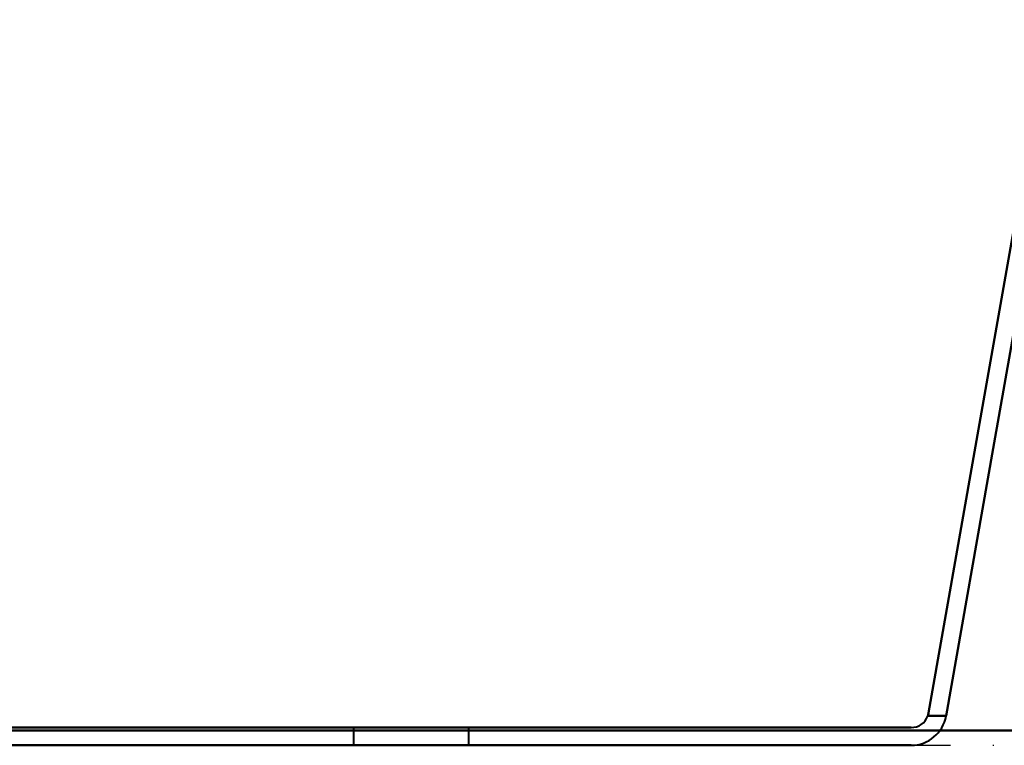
# Model space of a CAD drawing. Header units: millimetres. Extents: x -1352 to 2139, y -120 to 1010.
# Tile 41 of 77: x 387 to 498, y 0 to 82. Entities that reach past the tile are written whole.
import ezdxf

# ---------------------------------------------------------------- set-up
doc = ezdxf.new("R2010")
doc.units = ezdxf.units.MM
doc.linetypes.add('Tiret point', pattern=[15.875, 6.35, -4.7625, 0, -4.7625])
for name, color, linetype, lineweight in [('A-FLOR-LEVL', 51, 'Continuous', 30), ('A-GENM', 13, 'Continuous', 40), ('G-IMPT', 8, 'Continuous', 40)]:
    doc.layers.add(name, color=color, linetype=linetype, lineweight=lineweight)

# ---------------------------------------------------------------- blocks, each defined once
blk = doc.blocks.new('Maintenance r21 - Maintenance r21-751643-Avant')
at = {"layer": 'A-GENM'}
for p, q in [((-535, 1.65), (535, 1.65)), ((535, 1.65), (-535, 1.65))]:
    blk.add_line(p, q, dxfattribs=at)
blk = doc.blocks.new('NEXA 700 CALQUES_dwg-751640-Avant')
at = {"layer": 'G-IMPT'}
for p, q in [((424.25, 2), (424.25, 0)), ((424.25, 2), (424.25, 0)), ((437.25, 2), (424.25, 2)), ((430.75, 2), (424.25, 2)), ((437.25, 2), (424.25, 2)), ((430.75, 2), (424.25, 2)), ((424.25, 2), (430.75, 2)), ((424.25, 2), (430.75, 2)), ((437.25, 2), (430.75, 2)), ((437.25, 2), (430.75, 2)), ((430.75, 2), (437.25, 2)), ((430.75, 2), (437.25, 2)), ((437.25, 0), (437.25, 2)), ((437.25, 0), (437.25, 2)), ((437.25, 0), (424.25, 0)), ((437.25, 0), (424.25, 0)), ((437.25, 0), (424.25, 0)), ((437.25, 0), (424.25, 0)), ((424.25, 0), (437.25, 0)), ((424.25, 0), (437.25, 0)), ((424.25, 0), (437.25, 0)), ((424.25, 0), (437.25, 0))]:
    blk.add_line(p, q, dxfattribs=at)
at = {"layer": 'G-IMPT', "flags": 128}
for points in [[(510.17, 123.68), (504.88, 93.67), (499.59, 63.67), (494.3, 33.66), (489.01, 3.65)], [(510.17, 123.68), (504.88, 93.67), (499.59, 63.67), (494.3, 33.66), (489.01, 3.65)], [(489.01, 3.65), (494.3, 33.66), (499.59, 63.67), (504.88, 93.67), (510.17, 123.68)], [(489.01, 3.65), (494.3, 33.66), (499.59, 63.67), (504.88, 93.67), (510.17, 123.68)], [(490.98, 3.31), (496.28, 33.4), (501.59, 63.49), (506.9, 93.58), (512.2, 123.68)], [(512.2, 123.68), (506.9, 93.58), (501.59, 63.49), (496.28, 33.4), (490.98, 3.31)], [(512.2, 123.68), (506.9, 93.58), (501.59, 63.49), (496.28, 33.4), (490.98, 3.31)], [(490.98, 3.31), (496.28, 33.4), (501.59, 63.49), (506.9, 93.58), (512.2, 123.68)], [(490.98, 3.31), (490.46, 3.31), (489.95, 3.31), (489.43, 3.31), (488.91, 3.31)], [(488.91, 3.31), (489.43, 3.31), (489.95, 3.31), (490.46, 3.31), (490.98, 3.31)], [(488.91, 3.31), (489.43, 3.31), (489.95, 3.31), (490.46, 3.31), (490.98, 3.31)], [(490.98, 3.31), (490.46, 3.31), (489.95, 3.31), (489.43, 3.31), (488.91, 3.31)], [(374.46, 2), (402.6, 2), (430.75, 2), (458.89, 2), (487.04, 2)], [(487.04, 2), (458.89, 2), (430.75, 2), (402.6, 2), (374.46, 2)], [(487.04, 2), (458.89, 2), (430.75, 2), (402.6, 2), (374.46, 2)], [(374.46, 2), (402.6, 2), (430.75, 2), (458.89, 2), (487.04, 2)], [(487.04, 0), (458.89, 0), (430.75, 0), (402.6, 0), (374.46, 0)], [(374.46, 0), (402.6, 0), (430.75, 0), (458.89, 0), (487.04, 0)], [(374.46, 0), (402.6, 0), (430.75, 0), (458.89, 0), (487.04, 0)], [(487.04, 0), (458.89, 0), (430.75, 0), (402.6, 0), (374.46, 0)]]:
    blk.add_lwpolyline(points, dxfattribs=at)
at = {"layer": 'G-IMPT'}
for radius, end in [(4, 350), (2, 339.678), (2, 339.678), (2, 339.678), (2, 339.678), (4, 350), (4, 350), (4, 350)]:
    blk.add_arc((487.04, 4), radius, 270, end, dxfattribs=at)
for points in [[(489.01, 3.65), (489, 3.59), (488.97, 3.48), (488.93, 3.36), (488.91, 3.31)], [(488.91, 3.31), (488.93, 3.36), (488.97, 3.48), (489, 3.59), (489.01, 3.65)], [(489.01, 3.65), (489, 3.59), (488.97, 3.48), (488.93, 3.36), (488.91, 3.31)], [(488.91, 3.31), (488.93, 3.36), (488.97, 3.48), (489, 3.59), (489.01, 3.65)]]:
    blk.add_open_spline(points, degree=3, dxfattribs=at)

msp = doc.modelspace()

# ---------------------------------------------------------------- linework, layer by layer
at = {"layer": 'A-FLOR-LEVL', "linetype": 'Tiret point'}
msp.add_line((-1351.99, 0), (1898.98, 0), dxfattribs=at)

# ---------------------------------------------------------------- block references
at = {"layer": 'A-GENM'}
msp.add_blockref('Maintenance r21 - Maintenance r21-751643-Avant', (0, 0), dxfattribs=at)
at = {"layer": 'G-IMPT'}
msp.add_blockref('NEXA 700 CALQUES_dwg-751640-Avant', (0, 0), dxfattribs=at)

doc.saveas('drawing.dxf')
